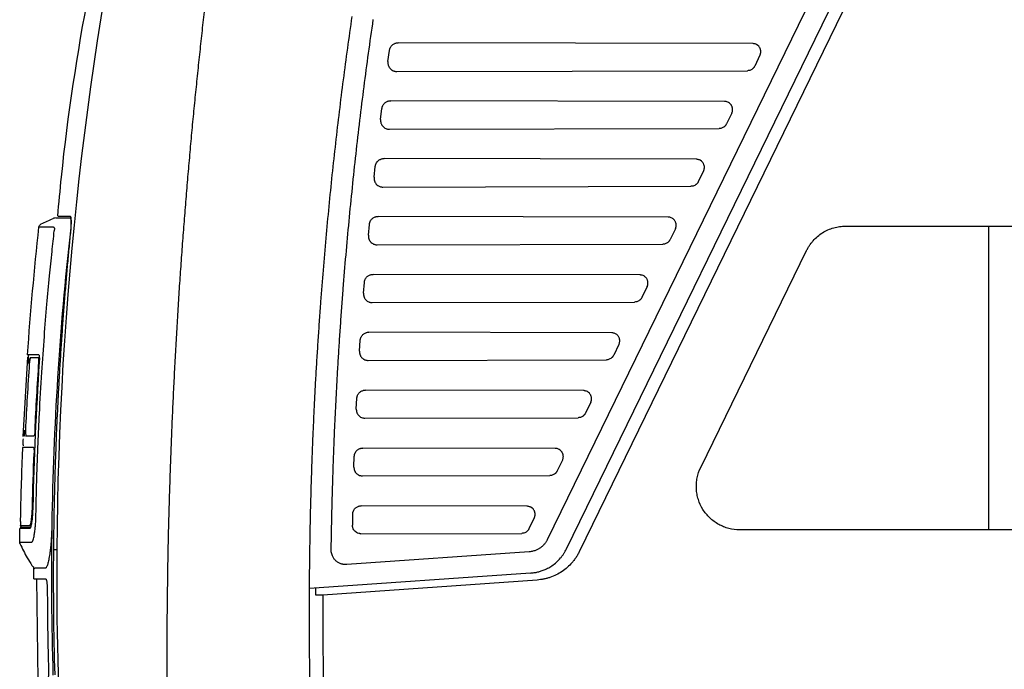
# Model space of a CAD drawing. Extents: x 89 to 1073, y 40 to 812.
# Tile 61 of 67: x 590 to 703, y 455 to 530. Entities that reach past the tile are written whole.
import ezdxf

# ---------------------------------------------------------------- set-up
doc = ezdxf.new("R2010")
doc.units = 0
doc.layers.get('0').update_dxf_attribs({"linetype": 'CONTINUOUS'})

msp = doc.modelspace()

# ---------------------------------------------------------------- linework, layer by layer
at = {"color": 7, "linetype": 'CONTINUOUS'}
for p, q in [((652.78, 468.88), (701.48, 568.73)), ((703.14, 568.8), (654.24, 468.54)), ((695.03, 561.1), (650.56, 469.93)), ((674.24, 527.11), (633.39, 527.2)), ((632.2, 525.06), (632.37, 526.32)), ((675.07, 525.77), (674.47, 524.52)), ((633.22, 523.9), (673.63, 523.99)), ((670.98, 520.44), (632.52, 520.53)), ((631.35, 518.38), (631.5, 519.63)), ((671.82, 519.1), (671.21, 517.85)), ((632.37, 517.24), (670.38, 517.32)), ((630.6, 511.7), (630.73, 512.95)), ((667.73, 513.78), (631.75, 513.86)), ((668.57, 512.43), (667.96, 511.18)), ((631.61, 510.58), (667.12, 510.66)), ((593.62, 506.94), (593.56, 506.92)), ((593.89, 507.01), (593.87, 507.01)), ((629.94, 505.02), (630.06, 506.27)), ((664.48, 507.11), (631.07, 507.19)), ((591.99, 505.97), (591.98, 505.96)), ((665.32, 505.77), (664.71, 504.52)), ((684.93, 506.06), (768.04, 506.06)), ((701.41, 506.06), (701.41, 471.06)), ((630.95, 503.91), (663.87, 503.99)), ((668.25, 478.26), (680.44, 503.26)), ((661.23, 500.44), (630.49, 500.51)), ((629.38, 498.34), (629.48, 499.59)), ((662.07, 499.1), (661.46, 497.85)), ((630.39, 497.25), (660.62, 497.32)), ((657.98, 493.78), (630, 493.84)), ((628.92, 491.65), (629, 492.91)), ((658.82, 492.43), (658.21, 491.18)), ((590.64, 490.96), (590.41, 487.06)), ((590.63, 490.9), (590.63, 490.9)), ((629.92, 490.59), (657.37, 490.66)), ((654.73, 487.11), (629.61, 487.17)), ((590.33, 485.69), (590.11, 481.83)), ((628.55, 484.97), (628.61, 486.23)), ((655.57, 485.77), (654.96, 484.52)), ((629.55, 483.93), (654.12, 483.99)), ((590.11, 481.89), (590.12, 481.89)), ((590.28, 481.89), (590.12, 481.89)), ((651.48, 480.44), (629.31, 480.49)), ((628.28, 478.29), (628.32, 479.54)), ((652.31, 479.1), (651.7, 477.85)), ((629.27, 477.27), (650.87, 477.32)), ((648.22, 473.78), (629.11, 473.82)), ((649.06, 472.43), (648.45, 471.18)), ((589.79, 471.55), (589.79, 471.55)), ((768.04, 471.06), (672.74, 471.06)), ((629.08, 470.61), (647.61, 470.66)), ((648.49, 468.53), (627.44, 467.06)), ((648.64, 466.08), (623.16, 464.3)), ((649.41, 465.28), (624.7, 463.55)), ((624.7, 463.55), (623.87, 463.55))]:
    msp.add_line(p, q, dxfattribs=at)
for p, q in [((590.41, 487.06), (590.33, 485.69)), ((591.9, 453.74), (591.73, 465.42))]:
    msp.add_line(p, q)
at = {"color": 8, "linetype": 'CONTINUOUS'}
msp.add_line((589.79, 471.55), (589.79, 471.55), dxfattribs=at)
at = {"color": 8, "linetype": 'CONTINUOUS', "flags": 128}
msp.add_lwpolyline([(591.22, 473.72), (591.23, 473.72), (591.24, 473.72), (591.26, 473.72), (591.26, 473.72)], dxfattribs=at)
at = {"color": 7, "linetype": 'CONTINUOUS'}
msp.add_arc((589.99, 471.55), 0.167, 178.9525, 269.9971, dxfattribs=at)
for points in [[(594.07, 468.8), (594.27, 497.34), (597.48, 525.87), (603.62, 553.75)], [(590.66, 491.22), (591, 496.14), (591.44, 501.05), (591.98, 505.96)], [(595.6, 505.51), (594.33, 494.26), (593.64, 482.95), (593.46, 471.63)], [(590.86, 490.23), (590.69, 487.67), (590.54, 485.12), (590.42, 482.56)], [(591.95, 491.22), (591.08, 491.22), (590.65, 491.22), (590.66, 491.22)], [(592.01, 490.38), (591.63, 484.83), (591.39, 479.28), (591.27, 473.72)], [(591.52, 482.56), (591.64, 485.17), (591.79, 487.78), (591.97, 490.39)], [(590.15, 480.88), (590.16, 481.11), (590.17, 481.33), (590.18, 481.55)], [(590.05, 479.89), (589.95, 477.33), (589.87, 474.78), (589.82, 472.22)], [(591.22, 473.72), (591.27, 475.78), (591.33, 477.83), (591.41, 479.89)], [(628.13, 472.86), (628.12, 472.45), (628.11, 472.03), (628.1, 471.61)], [(589.76, 469.64), (589.76, 470.17), (589.77, 470.69), (589.78, 471.22)], [(589.99, 471.38), (590.1, 471.38), (590.46, 471.38), (591.07, 471.38)], [(593.46, 471.63), (593.37, 465.86), (593.42, 460.09), (593.59, 454.32)], [(589.79, 469.47), (589.77, 469.52), (589.76, 469.58), (589.76, 469.64)], [(593.64, 468.8), (593.6, 463.98), (593.65, 459.16), (593.79, 454.34)], [(593.64, 468.8), (593.78, 468.8), (593.92, 468.8), (594.07, 468.8)], [(594.69, 443.32), (594.22, 451.8), (594.01, 460.3), (594.07, 468.8)], [(591.39, 465.43), (591.39, 465.83), (591.39, 466.23), (591.39, 466.63)], [(624.58, 417.44), (623.56, 433.04), (623.09, 448.67), (623.16, 464.3)], [(623.87, 463.55), (623.87, 463.81), (623.87, 464.07), (623.87, 464.33)]]:
    msp.add_open_spline(points, degree=3, dxfattribs=at)
for points, knots in [([(600.36, 546.19), (599.44, 541.81), (597.05, 530.41), (595.03, 517.38), (594.24, 508.72), (594.1, 507.22)], [0, 0, 0, 0, 0.339725, 0.8852012, 1, 1, 1, 1]), ([(611.73, 536.82), (611.64, 536.01), (611.44, 534.4), (611.15, 531.98), (610.87, 529.54), (610.6, 527.08), (610.34, 524.61), (610.08, 522.13), (609.83, 519.64), (609.59, 517.13), (609.36, 514.6), (609.14, 512.06), (608.92, 509.51), (608.72, 506.94), (608.52, 504.36), (608.33, 501.77), (608.15, 499.16), (607.98, 496.54), (607.83, 493.9), (607.68, 491.25), (607.54, 488.58), (607.41, 485.91), (607.29, 483.21), (607.18, 480.51), (607.08, 477.79), (607, 475.06), (606.92, 472.31), (606.85, 469.55), (606.8, 466.78), (606.76, 463.99), (606.73, 461.19), (606.71, 458.38), (606.7, 455.55), (606.71, 452.71), (606.72, 449.86), (606.75, 446.99), (606.78, 445.07), (606.8, 444.11)], [0, 0, 0, 0, 0.026144, 0.052432, 0.078862, 0.105434, 0.13215, 0.159008, 0.186009, 0.213153, 0.240439, 0.267868, 0.29544, 0.323155, 0.351013, 0.379013, 0.407156, 0.435442, 0.46387, 0.492442, 0.521156, 0.550013, 0.579012, 0.608155, 0.63744, 0.666868, 0.696439, 0.726152, 0.756009, 0.786008, 0.81615, 0.846434, 0.876862, 0.907432, 0.938145, 0.969001, 1, 1, 1, 1]), ([(623.16, 464.3), (623.16, 464.99), (623.17, 466.37), (623.2, 468.43), (623.23, 470.5), (623.27, 472.57), (623.32, 474.63), (623.38, 476.7), (623.45, 478.77), (623.52, 480.83), (623.61, 482.9), (623.71, 484.96), (623.81, 487.03), (623.92, 489.09), (624.05, 491.16), (624.18, 493.22), (624.32, 495.28), (624.5, 497.88), (624.75, 501.01), (625.07, 504.67), (625.41, 508.33), (625.78, 511.99), (626.18, 515.64), (626.61, 519.29), (627.07, 522.94), (627.55, 526.58), (627.9, 529.01), (628.07, 530.22)], [0, 0, 0, 0, 0.031249, 0.062498, 0.093748, 0.124997, 0.156247, 0.187496, 0.218746, 0.249996, 0.281246, 0.312496, 0.343747, 0.374997, 0.406247, 0.437498, 0.468748, 0.499999, 0.555558, 0.611117, 0.666675, 0.722233, 0.777789, 0.833344, 0.888897, 0.944449, 1, 1, 1, 1]), ([(625.66, 468.74), (625.67, 469.41), (625.69, 470.75), (625.73, 472.76), (625.78, 474.77), (625.84, 476.78), (625.91, 478.79), (625.98, 480.8), (626.06, 482.81), (626.16, 484.81), (626.26, 486.82), (626.37, 488.83), (626.49, 490.84), (626.61, 492.84), (626.75, 494.85), (626.89, 496.85), (627.09, 499.49), (627.36, 502.75), (627.71, 506.63), (628.1, 510.51), (628.51, 514.39), (628.96, 518.27), (629.44, 522.14), (629.95, 526), (630.32, 528.58), (630.51, 529.87)], [0, 0, 0, 0, 0.032769, 0.065534, 0.098296, 0.131055, 0.163812, 0.196568, 0.229323, 0.262077, 0.294833, 0.327589, 0.360346, 0.393106, 0.425869, 0.458634, 0.491404, 0.554993, 0.618569, 0.682136, 0.7457, 0.809264, 0.872832, 0.936409, 1, 1, 1, 1]), ([(632.37, 526.32), (632.38, 526.35), (632.39, 526.41), (632.41, 526.49), (632.44, 526.58), (632.5, 526.69), (632.58, 526.82), (632.7, 526.95), (632.84, 527.05), (632.97, 527.12), (633.11, 527.17), (633.25, 527.2), (633.34, 527.2), (633.39, 527.2)], [0, 0, 0, 0, 0.061699, 0.122955, 0.184254, 0.246079, 0.372898, 0.500011, 0.602733, 0.70581, 0.804146, 0.901548, 1, 1, 1, 1]), ([(675.07, 525.77), (675.09, 525.79), (675.11, 525.85), (675.14, 525.94), (675.16, 526.04), (675.17, 526.14), (675.17, 526.25), (675.15, 526.36), (675.13, 526.47), (675.08, 526.57), (675.02, 526.69), (674.9, 526.84), (674.73, 526.98), (674.53, 527.07), (674.38, 527.1), (674.28, 527.11), (674.24, 527.11)], [0, 0, 0, 0, 0.048219, 0.098751, 0.151488, 0.206259, 0.262831, 0.320909, 0.380142, 0.440132, 0.500449, 0.58825, 0.749753, 0.847877, 0.930864, 1, 1, 1, 1]), ([(632.2, 525.06), (632.2, 525.03), (632.19, 524.97), (632.19, 524.87), (632.2, 524.77), (632.22, 524.66), (632.26, 524.55), (632.31, 524.45), (632.37, 524.34), (632.47, 524.22), (632.6, 524.09), (632.77, 523.99), (632.93, 523.94), (633.07, 523.9), (633.17, 523.9), (633.22, 523.9)], [0, 0, 0, 0, 0.052389, 0.108006, 0.166791, 0.228607, 0.293232, 0.360355, 0.429571, 0.500397, 0.627395, 0.748896, 0.830306, 0.914589, 1, 1, 1, 1]), ([(674.47, 524.52), (674.45, 524.49), (674.42, 524.44), (674.38, 524.37), (674.32, 524.3), (674.26, 524.24), (674.2, 524.18), (674.1, 524.12), (673.97, 524.05), (673.8, 524), (673.69, 523.99), (673.63, 523.99)], [0, 0, 0, 0, 0.083887, 0.1665, 0.248557, 0.330789, 0.413922, 0.49866, 0.666117, 0.831212, 1, 1, 1, 1]), ([(631.5, 519.63), (631.51, 519.66), (631.52, 519.72), (631.54, 519.81), (631.57, 519.9), (631.62, 520.01), (631.71, 520.14), (631.83, 520.27), (631.96, 520.37), (632.09, 520.44), (632.23, 520.49), (632.38, 520.53), (632.47, 520.53), (632.52, 520.53)], [0, 0, 0, 0, 0.061959, 0.123458, 0.184999, 0.24708, 0.373447, 0.500097, 0.602552, 0.705354, 0.803853, 0.90139, 1, 1, 1, 1]), ([(671.82, 519.1), (671.84, 519.13), (671.86, 519.18), (671.89, 519.27), (671.91, 519.37), (671.92, 519.48), (671.92, 519.58), (671.9, 519.69), (671.87, 519.8), (671.83, 519.9), (671.77, 520.02), (671.65, 520.18), (671.48, 520.32), (671.28, 520.4), (671.12, 520.44), (671.03, 520.44), (670.98, 520.44)], [0, 0, 0, 0, 0.048219, 0.098751, 0.151488, 0.206259, 0.262831, 0.320909, 0.380143, 0.440132, 0.500449, 0.588251, 0.749753, 0.847878, 0.930864, 1, 1, 1, 1]), ([(631.35, 518.38), (631.35, 518.35), (631.34, 518.29), (631.34, 518.19), (631.36, 518.09), (631.38, 517.99), (631.41, 517.88), (631.46, 517.78), (631.53, 517.67), (631.62, 517.55), (631.76, 517.43), (631.92, 517.33), (632.08, 517.27), (632.22, 517.24), (632.32, 517.24), (632.37, 517.24)], [0, 0, 0, 0, 0.052242, 0.107748, 0.166459, 0.228243, 0.292881, 0.360066, 0.4294, 0.500398, 0.627419, 0.748917, 0.830394, 0.914659, 1, 1, 1, 1]), ([(671.21, 517.85), (671.2, 517.82), (671.17, 517.77), (671.12, 517.7), (671.07, 517.63), (671.01, 517.57), (670.94, 517.52), (670.85, 517.45), (670.72, 517.38), (670.55, 517.33), (670.43, 517.33), (670.38, 517.32)], [0, 0, 0, 0, 0.083887, 0.1665, 0.248557, 0.330789, 0.413922, 0.49866, 0.666117, 0.831212, 1, 1, 1, 1]), ([(630.73, 512.95), (630.74, 512.98), (630.74, 513.04), (630.77, 513.13), (630.8, 513.22), (630.85, 513.33), (630.93, 513.47), (631.05, 513.6), (631.18, 513.7), (631.32, 513.77), (631.46, 513.82), (631.6, 513.85), (631.7, 513.86), (631.75, 513.86)], [0, 0, 0, 0, 0.062032, 0.123593, 0.185195, 0.247351, 0.373582, 0.500099, 0.602786, 0.705825, 0.804171, 0.901541, 1, 1, 1, 1]), ([(668.57, 512.43), (668.58, 512.46), (668.61, 512.52), (668.64, 512.61), (668.66, 512.71), (668.67, 512.81), (668.67, 512.92), (668.65, 513.02), (668.62, 513.13), (668.58, 513.24), (668.52, 513.35), (668.4, 513.51), (668.23, 513.65), (668.03, 513.73), (667.87, 513.77), (667.78, 513.78), (667.73, 513.78)], [0, 0, 0, 0, 0.048219, 0.098752, 0.151488, 0.206259, 0.262831, 0.32091, 0.380143, 0.440132, 0.500449, 0.588253, 0.749753, 0.847878, 0.930865, 1, 1, 1, 1]), ([(630.6, 511.7), (630.6, 511.67), (630.59, 511.61), (630.59, 511.51), (630.61, 511.41), (630.63, 511.31), (630.67, 511.21), (630.72, 511.1), (630.78, 511), (630.87, 510.88), (631.01, 510.76), (631.17, 510.67), (631.33, 510.61), (631.47, 510.58), (631.56, 510.58), (631.61, 510.58)], [0, 0, 0, 0, 0.052091, 0.107483, 0.166118, 0.227869, 0.292522, 0.359772, 0.429225, 0.500398, 0.627444, 0.748937, 0.830483, 0.914728, 1, 1, 1, 1]), ([(667.96, 511.18), (667.95, 511.16), (667.92, 511.1), (667.87, 511.03), (667.82, 510.97), (667.76, 510.91), (667.69, 510.85), (667.6, 510.78), (667.47, 510.72), (667.3, 510.67), (667.18, 510.66), (667.12, 510.66)], [0, 0, 0, 0, 0.0838866, 0.1665001, 0.2485573, 0.3307892, 0.4139224, 0.49866, 0.6661173, 0.8312119, 1, 1, 1, 1]), ([(591.98, 505.96), (591.99, 506.02), (592.02, 506.09), (592.09, 506.2), (592.15, 506.25), (592.2, 506.28)], [0, 0, 0, 0, 0.5, 0.5, 1, 1, 1, 1]), ([(593.56, 506.92), (593.34, 506.82), (592.88, 506.63), (592.43, 506.4), (592.2, 506.28)], [0, 0, 0, 0, 0.491055, 1, 1, 1, 1]), ([(593.89, 507.01), (593.82, 507), (593.69, 506.97), (593.6, 506.94), (593.56, 506.92)], [0, 0, 0, 0, 0.501762, 1, 1, 1, 1]), ([(593.95, 507.01), (594, 507.01), (594.15, 507.01), (595.01, 507.01), (595.54, 507.01)], [0, 0, 0, 0, 0.380777, 1, 1, 1, 1]), ([(594.2, 507.23), (594.24, 507.23), (594.37, 507.23), (595.08, 507.23), (595.56, 507.23)], [0, 0, 0, 0, 0.328539, 1, 1, 1, 1]), ([(595.54, 507.01), (595.6, 507.01), (595.66, 506.78), (595.66, 506.29), (595.64, 506.01), (595.64, 505.91), (595.62, 505.71), (595.61, 505.61), (595.6, 505.51)], [0, 0, 0, 0, 0.5, 0.75, 0.75, 0.875, 0.875, 1, 1, 1, 1]), ([(595.56, 507.23), (595.56, 507.23), (595.57, 507.23), (595.58, 507.22), (595.6, 507.2), (595.61, 507.18), (595.62, 507.14), (595.64, 507.08), (595.66, 506.96), (595.67, 506.74), (595.67, 506.48), (595.67, 506.22), (595.65, 505.97), (595.64, 505.76), (595.63, 505.61), (595.62, 505.53)], [0, 0, 0, 0, 0.041976, 0.083587, 0.125011, 0.166428, 0.208016, 0.249953, 0.375433, 0.500548, 0.625783, 0.750803, 0.833672, 0.916254, 1, 1, 1, 1]), ([(630.06, 506.27), (630.06, 506.3), (630.07, 506.36), (630.09, 506.45), (630.12, 506.54), (630.17, 506.65), (630.25, 506.79), (630.37, 506.92), (630.51, 507.02), (630.64, 507.1), (630.78, 507.15), (630.92, 507.18), (631.02, 507.19), (631.07, 507.19)], [0, 0, 0, 0, 0.062108, 0.123733, 0.185398, 0.247629, 0.373725, 0.500102, 0.603025, 0.706295, 0.80449, 0.901694, 1, 1, 1, 1]), ([(665.32, 505.77), (665.33, 505.79), (665.36, 505.85), (665.39, 505.94), (665.41, 506.04), (665.42, 506.14), (665.41, 506.25), (665.4, 506.36), (665.37, 506.47), (665.33, 506.57), (665.27, 506.69), (665.15, 506.84), (664.97, 506.98), (664.78, 507.07), (664.62, 507.1), (664.53, 507.11), (664.48, 507.11)], [0, 0, 0, 0, 0.048219, 0.098752, 0.151489, 0.206259, 0.262831, 0.32091, 0.380143, 0.440132, 0.500449, 0.588254, 0.749753, 0.847878, 0.930865, 1, 1, 1, 1]), ([(591.63, 472.89), (591.64, 473.23), (591.66, 474.59), (591.73, 477.32), (591.86, 480.82), (592.05, 484.9), (592.28, 489), (592.58, 493.22), (592.88, 496.92), (593.18, 500.18), (593.46, 502.99), (593.65, 504.72), (593.74, 505.51)], [0, 0, 0, 0, 0.031735, 0.124994, 0.249989, 0.352802, 0.499985, 0.626921, 0.740392, 0.840396, 0.926932, 1, 1, 1, 1]), ([(591.99, 505.97), (591.99, 505.97), (591.99, 505.96), (591.98, 505.96), (591.98, 505.96)], [0, 0, 0, 0, 0.500985, 1, 1, 1, 1]), ([(593.71, 505.91), (593.7, 505.92), (593.68, 505.93), (593.64, 505.94), (593.61, 505.95), (593.56, 505.95), (593.5, 505.95), (593.41, 505.95), (593.26, 505.95), (593.11, 505.95), (592.89, 505.96), (592.65, 505.96), (592.45, 505.96), (592.3, 505.96), (592.21, 505.96), (592.12, 505.96), (592.05, 505.96), (591.99, 505.96), (591.99, 505.96), (591.98, 505.96)], [0, 0, 0, 0, 0.01015, 0.020565, 0.031253, 0.042503, 0.062504, 0.088156, 0.125008, 0.206139, 0.250013, 0.36819, 0.500015, 0.5641, 0.635885, 0.715369, 0.802551, 0.897429, 1, 1, 1, 1]), ([(595.62, 505.53), (595.56, 504.92), (595.44, 503.68), (595.26, 501.8), (595.1, 499.88), (594.93, 497.91), (594.78, 495.91), (594.63, 493.87), (594.49, 491.79), (594.36, 489.67), (594.23, 487.51), (594.12, 485.31), (594.01, 483.06), (593.92, 480.78), (593.84, 478.46), (593.77, 476.1), (593.71, 473.7), (593.67, 471.26), (593.65, 469.62), (593.64, 468.8)], [0, 0, 0, 0, 0.0502752, 0.1016191, 0.1540317, 0.2075128, 0.2620625, 0.3176808, 0.3743676, 0.432123, 0.4909467, 0.550839, 0.6117997, 0.6738288, 0.7369263, 0.8010922, 0.8663264, 0.932629, 1, 1, 1, 1]), ([(593.71, 505.91), (593.72, 505.9), (593.73, 505.9), (593.74, 505.88), (593.75, 505.86), (593.76, 505.79), (593.75, 505.74), (593.75, 505.63), (593.74, 505.57), (593.74, 505.51)], [0, 0, 0, 0, 0.25, 0.25, 0.5, 0.5, 0.75, 0.75, 1, 1, 1, 1]), ([(629.94, 505.02), (629.94, 504.99), (629.94, 504.93), (629.94, 504.84), (629.95, 504.74), (629.98, 504.64), (630.02, 504.53), (630.06, 504.43), (630.13, 504.33), (630.22, 504.22), (630.36, 504.1), (630.52, 504.01), (630.67, 503.95), (630.81, 503.92), (630.9, 503.92), (630.95, 503.91)], [0, 0, 0, 0, 0.051936, 0.107209, 0.165768, 0.227486, 0.292154, 0.359472, 0.429046, 0.500398, 0.627467, 0.748957, 0.830571, 0.914798, 1, 1, 1, 1]), ([(680.44, 503.26), (680.47, 503.32), (680.53, 503.43), (680.62, 503.6), (680.73, 503.77), (680.83, 503.93), (680.95, 504.09), (681.07, 504.24), (681.31, 504.52), (681.7, 504.9), (682.27, 505.32), (682.9, 505.65), (683.46, 505.85), (683.91, 505.96), (684.25, 506.02), (684.59, 506.06), (684.82, 506.06), (684.93, 506.06)], [0, 0, 0, 0, 0.035144, 0.070157, 0.105093, 0.140004, 0.174947, 0.209973, 0.245137, 0.372537, 0.500016, 0.627416, 0.754895, 0.8163, 0.877427, 0.938564, 1, 1, 1, 1]), ([(664.71, 504.52), (664.7, 504.49), (664.67, 504.44), (664.62, 504.37), (664.57, 504.3), (664.51, 504.24), (664.44, 504.18), (664.34, 504.12), (664.22, 504.05), (664.05, 504), (663.93, 503.99), (663.87, 503.99)], [0, 0, 0, 0, 0.083887, 0.1665, 0.248557, 0.330789, 0.413922, 0.49866, 0.666117, 0.831212, 1, 1, 1, 1]), ([(629.48, 499.59), (629.48, 499.62), (629.49, 499.68), (629.51, 499.77), (629.54, 499.86), (629.59, 499.98), (629.67, 500.11), (629.79, 500.24), (629.92, 500.35), (630.06, 500.42), (630.2, 500.48), (630.34, 500.51), (630.44, 500.51), (630.49, 500.51)], [0, 0, 0, 0, 0.062184, 0.123873, 0.185604, 0.247913, 0.373865, 0.500104, 0.603256, 0.706763, 0.804806, 0.901843, 1, 1, 1, 1]), ([(662.07, 499.1), (662.08, 499.13), (662.11, 499.18), (662.14, 499.27), (662.16, 499.37), (662.16, 499.48), (662.16, 499.58), (662.15, 499.69), (662.12, 499.8), (662.08, 499.9), (662.02, 500.02), (661.9, 500.18), (661.72, 500.32), (661.52, 500.4), (661.37, 500.44), (661.27, 500.44), (661.23, 500.44)], [0, 0, 0, 0, 0.048219, 0.098752, 0.151489, 0.20626, 0.262832, 0.32091, 0.380143, 0.440132, 0.500449, 0.588256, 0.749753, 0.847878, 0.930865, 1, 1, 1, 1]), ([(629.38, 498.34), (629.38, 498.31), (629.38, 498.25), (629.38, 498.16), (629.4, 498.06), (629.42, 497.96), (629.46, 497.86), (629.51, 497.76), (629.57, 497.66), (629.67, 497.55), (629.8, 497.43), (629.96, 497.34), (630.11, 497.29), (630.25, 497.26), (630.34, 497.26), (630.39, 497.25)], [0, 0, 0, 0, 0.051761, 0.106903, 0.165378, 0.227063, 0.291753, 0.359149, 0.428863, 0.500416, 0.627504, 0.748989, 0.830677, 0.914881, 1, 1, 1, 1]), ([(661.46, 497.85), (661.45, 497.82), (661.42, 497.77), (661.37, 497.7), (661.32, 497.63), (661.26, 497.57), (661.19, 497.52), (661.09, 497.45), (660.96, 497.38), (660.8, 497.33), (660.68, 497.33), (660.62, 497.32)], [0, 0, 0, 0, 0.083887, 0.1665, 0.248557, 0.330789, 0.413922, 0.49866, 0.666117, 0.831212, 1, 1, 1, 1]), ([(629, 492.91), (629, 492.94), (629.01, 493), (629.03, 493.09), (629.06, 493.18), (629.1, 493.3), (629.18, 493.43), (629.3, 493.57), (629.43, 493.67), (629.57, 493.75), (629.71, 493.8), (629.85, 493.84), (629.95, 493.84), (630, 493.84)], [0, 0, 0, 0, 0.062262, 0.124017, 0.185815, 0.248205, 0.374008, 0.500106, 0.603494, 0.70723, 0.805127, 0.901998, 1, 1, 1, 1]), ([(658.82, 492.43), (658.83, 492.46), (658.86, 492.52), (658.88, 492.61), (658.9, 492.71), (658.91, 492.81), (658.91, 492.92), (658.9, 493.02), (658.87, 493.13), (658.83, 493.24), (658.76, 493.35), (658.65, 493.51), (658.47, 493.65), (658.27, 493.73), (658.12, 493.77), (658.02, 493.78), (657.98, 493.78)], [0, 0, 0, 0, 0.048219, 0.098752, 0.151489, 0.20626, 0.262832, 0.32091, 0.380143, 0.440133, 0.500449, 0.588257, 0.749753, 0.847878, 0.930865, 1, 1, 1, 1]), ([(628.92, 491.65), (628.92, 491.63), (628.92, 491.57), (628.92, 491.48), (628.94, 491.38), (628.96, 491.29), (629, 491.19), (629.05, 491.09), (629.11, 490.99), (629.21, 490.88), (629.34, 490.77), (629.5, 490.68), (629.65, 490.63), (629.78, 490.6), (629.87, 490.6), (629.92, 490.59)], [0, 0, 0, 0, 0.051597, 0.106617, 0.165013, 0.226666, 0.291372, 0.358837, 0.428676, 0.500411, 0.627522, 0.749006, 0.83076, 0.914947, 1, 1, 1, 1]), ([(590.8, 490.9), (590.79, 490.9), (590.75, 490.9), (590.71, 490.9), (590.68, 490.9), (590.66, 490.9), (590.64, 490.9), (590.63, 490.9), (590.63, 490.9), (590.63, 490.9)], [0, 0, 0, 0, 0.149997, 0.299997, 0.449998, 0.599999, 0.749999, 0.874999, 1, 1, 1, 1]), ([(590.76, 490.63), (590.76, 490.65), (590.76, 490.69), (590.76, 490.75), (590.77, 490.8), (590.77, 490.87), (590.78, 490.96), (590.78, 491.05), (590.78, 491.12), (590.79, 491.17), (590.79, 491.21), (590.78, 491.21), (590.78, 491.22)], [0, 0, 0, 0, 0.062877, 0.125142, 0.187406, 0.250275, 0.375161, 0.500028, 0.623955, 0.749289, 0.875299, 1, 1, 1, 1]), ([(590.79, 490.23), (590.79, 490.25), (590.79, 490.29), (590.8, 490.36), (590.8, 490.42), (590.8, 490.48), (590.8, 490.54), (590.81, 490.64), (590.81, 490.75), (590.81, 490.84), (590.81, 490.89), (590.8, 490.89), (590.8, 490.9)], [0, 0, 0, 0, 0.062602, 0.125196, 0.187775, 0.250378, 0.312987, 0.375566, 0.562751, 0.749922, 0.874959, 1, 1, 1, 1]), ([(590.99, 490.9), (590.99, 490.89), (590.98, 490.86), (590.95, 490.78), (590.92, 490.66), (590.9, 490.52), (590.88, 490.37), (590.87, 490.28), (590.86, 490.23)], [0, 0, 0, 0, 0.014989, 0.221517, 0.423786, 0.621433, 0.813679, 1, 1, 1, 1]), ([(591.93, 490.9), (591.89, 490.9), (591.79, 490.9), (591.66, 490.9), (591.53, 490.9), (591.41, 490.9), (591.3, 490.9), (591.2, 490.9), (591.11, 490.9), (591.02, 490.9), (590.97, 490.9), (590.95, 490.9)], [0, 0, 0, 0, 0.1093881, 0.2192068, 0.3294561, 0.4401363, 0.5512474, 0.6627894, 0.7747623, 0.8871659, 1, 1, 1, 1]), ([(591.97, 490.39), (591.97, 490.42), (591.97, 490.46), (591.97, 490.53), (591.97, 490.6), (591.97, 490.68), (591.97, 490.75), (591.97, 490.81), (591.96, 490.86), (591.95, 490.89), (591.94, 490.89), (591.93, 490.9)], [0, 0, 0, 0, 0.083806, 0.166734, 0.250274, 0.375238, 0.500263, 0.624288, 0.750054, 0.87567, 1, 1, 1, 1]), ([(591.95, 491.22), (591.96, 491.22), (591.97, 491.21), (591.98, 491.2), (591.99, 491.18), (592, 491.14), (592.01, 491.07), (592.02, 490.97), (592.02, 490.84), (592.02, 490.7), (592.02, 490.55), (592.01, 490.44), (592.01, 490.38)], [0, 0, 0, 0, 0.0678754, 0.134937, 0.2019411, 0.2696463, 0.3890396, 0.5082069, 0.630339, 0.752476, 0.8761775, 1, 1, 1, 1]), ([(658.21, 491.18), (658.19, 491.16), (658.17, 491.1), (658.12, 491.03), (658.06, 490.97), (658, 490.91), (657.94, 490.85), (657.84, 490.78), (657.71, 490.72), (657.54, 490.67), (657.43, 490.66), (657.37, 490.66)], [0, 0, 0, 0, 0.083887, 0.1665, 0.248557, 0.330789, 0.413922, 0.49866, 0.666117, 0.831212, 1, 1, 1, 1]), ([(628.61, 486.23), (628.62, 486.26), (628.62, 486.32), (628.64, 486.41), (628.67, 486.5), (628.71, 486.62), (628.79, 486.76), (628.91, 486.89), (629.04, 487), (629.18, 487.07), (629.32, 487.13), (629.46, 487.16), (629.56, 487.17), (629.61, 487.17)], [0, 0, 0, 0, 0.062347, 0.124172, 0.186037, 0.248505, 0.374163, 0.500108, 0.603724, 0.707696, 0.805442, 0.902147, 1, 1, 1, 1]), ([(655.57, 485.77), (655.58, 485.79), (655.6, 485.85), (655.63, 485.94), (655.65, 486.04), (655.66, 486.14), (655.66, 486.25), (655.64, 486.36), (655.62, 486.47), (655.57, 486.57), (655.51, 486.69), (655.39, 486.84), (655.22, 486.98), (655.02, 487.07), (654.87, 487.1), (654.77, 487.11), (654.73, 487.11)], [0, 0, 0, 0, 0.048219, 0.098752, 0.151489, 0.20626, 0.262832, 0.320911, 0.380143, 0.440133, 0.500449, 0.588258, 0.749753, 0.847879, 0.930865, 1, 1, 1, 1]), ([(628.55, 484.97), (628.55, 484.95), (628.55, 484.89), (628.56, 484.8), (628.57, 484.71), (628.6, 484.61), (628.64, 484.52), (628.69, 484.42), (628.75, 484.33), (628.86, 484.2), (629.03, 484.06), (629.23, 483.98), (629.41, 483.94), (629.5, 483.94), (629.55, 483.93)], [0, 0, 0, 0, 0.051455, 0.1063772, 0.1647225, 0.2263742, 0.2911322, 0.3587055, 0.4287089, 0.5006684, 0.672358, 0.8323527, 0.9062642, 1, 1, 1, 1]), ([(654.96, 484.52), (654.94, 484.49), (654.92, 484.44), (654.87, 484.37), (654.81, 484.3), (654.75, 484.24), (654.69, 484.18), (654.59, 484.12), (654.46, 484.05), (654.29, 484), (654.18, 483.99), (654.12, 483.99)], [0, 0, 0, 0, 0.083887, 0.1665, 0.248557, 0.330789, 0.413922, 0.49866, 0.666117, 0.831212, 1, 1, 1, 1]), ([(590.28, 481.89), (590.29, 481.89), (590.29, 481.89), (590.29, 481.9), (590.29, 481.92), (590.3, 481.94), (590.3, 481.97), (590.31, 482.03), (590.32, 482.13), (590.33, 482.28), (590.34, 482.43), (590.35, 482.51), (590.35, 482.56)], [0, 0, 0, 0, 0.0626, 0.125192, 0.187769, 0.250372, 0.31298, 0.37556, 0.562751, 0.74992, 0.874959, 1, 1, 1, 1]), ([(590.42, 482.56), (590.42, 482.51), (590.42, 482.41), (590.43, 482.27), (590.44, 482.12), (590.45, 481.99), (590.47, 481.92), (590.48, 481.89)], [0, 0, 0, 0, 0.190944, 0.38822, 0.591482, 0.800187, 1, 1, 1, 1]), ([(591.52, 482.56), (591.51, 482.38), (591.5, 482.21), (591.45, 481.96), (591.43, 481.89), (591.4, 481.89)], [0, 0, 0, 0, 0.5, 0.5, 1, 1, 1, 1]), ([(590.43, 481.89), (590.45, 481.89), (590.5, 481.89), (590.59, 481.89), (590.68, 481.89), (590.78, 481.89), (590.89, 481.89), (591.01, 481.89), (591.13, 481.89), (591.26, 481.89), (591.36, 481.89), (591.4, 481.89)], [0, 0, 0, 0, 0.1116184, 0.2231102, 0.3344752, 0.4457133, 0.5568245, 0.6678087, 0.7786659, 0.8893963, 1, 1, 1, 1]), ([(590.09, 480.56), (590.09, 480.56), (590.09, 480.56), (590.09, 480.55), (590.09, 480.53), (590.08, 480.5), (590.08, 480.45), (590.07, 480.37), (590.07, 480.26), (590.06, 480.15), (590.06, 480.02), (590.05, 479.93), (590.05, 479.89)], [0, 0, 0, 0, 0.062975, 0.125301, 0.187592, 0.250463, 0.375478, 0.500486, 0.624635, 0.750254, 0.875891, 1, 1, 1, 1]), ([(590.06, 480.56), (590.06, 480.56), (590.06, 480.56), (590.06, 480.56), (590.06, 480.56)], [0, 0, 0, 0, 0.749998, 1, 1, 1, 1]), ([(591.35, 480.56), (591.3, 480.56), (591.21, 480.56), (591.08, 480.56), (590.95, 480.56), (590.84, 480.56), (590.73, 480.56), (590.63, 480.56), (590.54, 480.56), (590.45, 480.56), (590.38, 480.56), (590.31, 480.56), (590.25, 480.56), (590.2, 480.56), (590.15, 480.56), (590.12, 480.56), (590.1, 480.56), (590.09, 480.56)], [0, 0, 0, 0, 0.066226, 0.132514, 0.198866, 0.265281, 0.331759, 0.3983, 0.464904, 0.531572, 0.598302, 0.665095, 0.731951, 0.79887, 0.865851, 0.932894, 1, 1, 1, 1]), ([(590.16, 480.88), (590.16, 480.88), (590.16, 480.86), (590.16, 480.79), (590.15, 480.74), (590.15, 480.73)], [0, 0, 0, 0, 0.471674, 0.986703, 1, 1, 1, 1]), ([(591.35, 480.56), (591.37, 480.56), (591.39, 480.49), (591.41, 480.24), (591.42, 480.06), (591.41, 479.89)], [0, 0, 0, 0, 0.5, 0.5, 1, 1, 1, 1]), ([(628.32, 479.54), (628.33, 479.58), (628.33, 479.64), (628.35, 479.73), (628.37, 479.82), (628.42, 479.94), (628.5, 480.08), (628.61, 480.22), (628.75, 480.32), (628.88, 480.4), (629.02, 480.46), (629.16, 480.49), (629.26, 480.49), (629.31, 480.49)], [0, 0, 0, 0, 0.062428, 0.124323, 0.18626, 0.248812, 0.374321, 0.500111, 0.603961, 0.708162, 0.805756, 0.902295, 1, 1, 1, 1]), ([(652.31, 479.1), (652.33, 479.13), (652.35, 479.18), (652.38, 479.27), (652.4, 479.37), (652.41, 479.48), (652.41, 479.58), (652.39, 479.69), (652.36, 479.8), (652.32, 479.9), (652.26, 480.02), (652.14, 480.18), (651.97, 480.32), (651.77, 480.4), (651.61, 480.44), (651.52, 480.44), (651.48, 480.44)], [0, 0, 0, 0, 0.048219, 0.098752, 0.151489, 0.20626, 0.262832, 0.320911, 0.380144, 0.440133, 0.500449, 0.58826, 0.749753, 0.847879, 0.930866, 1, 1, 1, 1]), ([(628.28, 478.29), (628.28, 478.26), (628.28, 478.2), (628.29, 478.1), (628.31, 477.99), (628.35, 477.88), (628.4, 477.77), (628.47, 477.67), (628.59, 477.53), (628.77, 477.39), (628.99, 477.31), (629.15, 477.28), (629.23, 477.27), (629.27, 477.27)], [0, 0, 0, 0, 0.0588965, 0.1223755, 0.1903517, 0.2626118, 0.3387938, 0.4183765, 0.5006824, 0.6947354, 0.838746, 0.938271, 1, 1, 1, 1]), ([(651.7, 477.85), (651.69, 477.82), (651.66, 477.77), (651.62, 477.7), (651.56, 477.63), (651.5, 477.57), (651.43, 477.52), (651.34, 477.45), (651.21, 477.38), (651.04, 477.33), (650.92, 477.33), (650.87, 477.32)], [0, 0, 0, 0, 0.083887, 0.1665, 0.248557, 0.330789, 0.413922, 0.49866, 0.666117, 0.831212, 1, 1, 1, 1]), ([(672.74, 471.06), (672.31, 471.06), (671.89, 471.12), (671.28, 471.28), (671.08, 471.34), (670.69, 471.5), (670.31, 471.68), (669.95, 471.91), (669.61, 472.16), (669.45, 472.29), (668.99, 472.73), (668.72, 473.05), (668.27, 473.78), (668.1, 474.16), (667.91, 474.76), (667.86, 474.97), (667.78, 475.39), (667.73, 475.8), (667.74, 476.22), (667.77, 476.65), (667.8, 476.86), (667.92, 477.48), (668.06, 477.87), (668.25, 478.26)], [0, 0, 0, 0, 0.125, 0.125, 0.1875, 0.1875, 0.25, 0.3125, 0.3125, 0.375, 0.375, 0.5, 0.5, 0.625, 0.625, 0.6875, 0.6875, 0.75, 0.8125, 0.8125, 0.875, 0.875, 1, 1, 1, 1]), ([(591.27, 473.72), (591.26, 473.67), (591.26, 473.57), (591.26, 473.43), (591.25, 473.28), (591.24, 473.14), (591.24, 473), (591.23, 472.86), (591.21, 472.62), (591.18, 472.29), (591.13, 471.91), (591.08, 471.61), (591.03, 471.42), (590.99, 471.32), (590.96, 471.26), (590.93, 471.22), (590.91, 471.22), (590.9, 471.22)], [0, 0, 0, 0, 0.03715, 0.074049, 0.110825, 0.147606, 0.184521, 0.221697, 0.259259, 0.383823, 0.507856, 0.629363, 0.751175, 0.813392, 0.875215, 0.937225, 1, 1, 1, 1]), ([(590.91, 471.55), (590.91, 471.55), (590.92, 471.56), (590.94, 471.57), (590.96, 471.59), (590.98, 471.62), (590.99, 471.67), (591.02, 471.75), (591.06, 471.9), (591.11, 472.18), (591.15, 472.5), (591.18, 472.82), (591.2, 473.09), (591.21, 473.3), (591.22, 473.51), (591.22, 473.65), (591.22, 473.72)], [0, 0, 0, 0, 0.042009, 0.083663, 0.125138, 0.166611, 0.208261, 0.250262, 0.375242, 0.500125, 0.625175, 0.74993, 0.812802, 0.875022, 0.937214, 1, 1, 1, 1]), ([(628.13, 472.86), (628.13, 472.9), (628.13, 472.96), (628.15, 473.05), (628.18, 473.14), (628.22, 473.26), (628.3, 473.4), (628.41, 473.54), (628.54, 473.65), (628.68, 473.73), (628.82, 473.78), (628.96, 473.82), (629.06, 473.82), (629.11, 473.82)], [0, 0, 0, 0, 0.062597, 0.124644, 0.186734, 0.249456, 0.374643, 0.500113, 0.603898, 0.708036, 0.805679, 0.902245, 1, 1, 1, 1]), ([(649.06, 472.43), (649.07, 472.46), (649.1, 472.52), (649.13, 472.61), (649.15, 472.71), (649.16, 472.81), (649.16, 472.92), (649.14, 473.02), (649.11, 473.13), (649.07, 473.24), (649.01, 473.35), (648.89, 473.51), (648.72, 473.65), (648.52, 473.73), (648.36, 473.77), (648.27, 473.78), (648.22, 473.78)], [0, 0, 0, 0, 0.04826, 0.098815, 0.15155, 0.206291, 0.262806, 0.320843, 0.380064, 0.440076, 0.50045, 0.587893, 0.749747, 0.84786, 0.930854, 1, 1, 1, 1]), ([(589.82, 472.22), (589.82, 472.17), (589.83, 472.08), (589.83, 471.93), (589.85, 471.79), (589.86, 471.66), (589.88, 471.59), (589.88, 471.55)], [0, 0, 0, 0, 0.1884845, 0.3831353, 0.5836724, 0.7896496, 1, 1, 1, 1]), ([(591.13, 469.66), (591.14, 469.66), (591.15, 469.66), (591.18, 469.67), (591.2, 469.69), (591.24, 469.75), (591.3, 469.89), (591.39, 470.18), (591.46, 470.58), (591.53, 471.08), (591.58, 471.64), (591.61, 472.15), (591.62, 472.5), (591.63, 472.71), (591.63, 472.82), (591.63, 472.89)], [0, 0, 0, 0, 0.033225, 0.06261, 0.093804, 0.125221, 0.250258, 0.375339, 0.500287, 0.62521, 0.750148, 0.87499, 0.937482, 0.960677, 1, 1, 1, 1]), ([(590.9, 471.22), (590.85, 471.22), (590.76, 471.22), (590.63, 471.22), (590.52, 471.22), (590.41, 471.22), (590.31, 471.22), (590.21, 471.22), (590.13, 471.22), (590.06, 471.22), (589.99, 471.22), (589.93, 471.22), (589.89, 471.22), (589.85, 471.22), (589.82, 471.22), (589.79, 471.22), (589.78, 471.22), (589.78, 471.22), (589.78, 471.22)], [0, 0, 0, 0, 0.062564, 0.12512, 0.187667, 0.250206, 0.312736, 0.375258, 0.437771, 0.500276, 0.562772, 0.62526, 0.687738, 0.750208, 0.81267, 0.875122, 0.937565, 1, 1, 1, 1]), ([(589.82, 471.55), (589.83, 471.55), (589.85, 471.55), (589.89, 471.55), (589.94, 471.55), (589.99, 471.55), (590.06, 471.55), (590.13, 471.55), (590.22, 471.55), (590.31, 471.55), (590.41, 471.55), (590.52, 471.55), (590.64, 471.55), (590.77, 471.55), (590.86, 471.55), (590.91, 471.55)], [0, 0, 0, 0, 0.076946, 0.153888, 0.230826, 0.307761, 0.384692, 0.461619, 0.538542, 0.615462, 0.692377, 0.769289, 0.846197, 0.9231, 1, 1, 1, 1]), ([(589.89, 471.22), (589.89, 471.22), (589.89, 471.22), (589.89, 471.23), (589.89, 471.24), (589.89, 471.27), (589.89, 471.31), (589.89, 471.36), (589.89, 471.39)], [0, 0, 0, 0, 0.125732, 0.250249, 0.374772, 0.500524, 0.75022, 1, 1, 1, 1]), ([(593.46, 471.63), (593.46, 471.56), (593.46, 471.41), (593.45, 471.19), (593.44, 470.97), (593.44, 470.76), (593.43, 470.54), (593.42, 470.33), (593.4, 470.13), (593.39, 469.92), (593.37, 469.64), (593.34, 469.28), (593.29, 468.86), (593.25, 468.46), (593.17, 467.98), (593.09, 467.56), (593.01, 467.22), (592.95, 467.01), (592.88, 466.84), (592.82, 466.74), (592.77, 466.67), (592.73, 466.64), (592.7, 466.64), (592.68, 466.63)], [0, 0, 0, 0, 0.028243, 0.056221, 0.083985, 0.111585, 0.139073, 0.166502, 0.193926, 0.221396, 0.248968, 0.310721, 0.372557, 0.434868, 0.497296, 0.623699, 0.686445, 0.749213, 0.811723, 0.874252, 0.916192, 0.958048, 1, 1, 1, 1]), ([(629.08, 470.61), (629.06, 470.62), (629, 470.62), (628.91, 470.63), (628.77, 470.66), (628.58, 470.74), (628.39, 470.89), (628.25, 471.07), (628.16, 471.25), (628.11, 471.44), (628.11, 471.55), (628.1, 471.61)], [0, 0, 0, 0, 0.0547464, 0.1093208, 0.1641382, 0.33177, 0.4997254, 0.6370195, 0.7746081, 0.8872497, 1, 1, 1, 1]), ([(648.45, 471.18), (648.44, 471.16), (648.41, 471.1), (648.36, 471.03), (648.31, 470.97), (648.25, 470.91), (648.18, 470.85), (648.09, 470.78), (647.96, 470.72), (647.79, 470.67), (647.67, 470.66), (647.61, 470.66)], [0, 0, 0, 0, 0.083887, 0.1665, 0.248557, 0.330789, 0.413922, 0.49866, 0.666117, 0.831212, 1, 1, 1, 1]), ([(650.56, 469.93), (650.54, 469.89), (650.5, 469.81), (650.43, 469.69), (650.35, 469.58), (650.27, 469.47), (650.14, 469.32), (649.96, 469.14), (649.71, 468.95), (649.43, 468.78), (649.16, 468.67), (648.91, 468.6), (648.7, 468.55), (648.56, 468.54), (648.49, 468.53)], [0, 0, 0, 0, 0.0527459, 0.105263, 0.157711, 0.2102501, 0.2630398, 0.3814586, 0.5000279, 0.6271064, 0.7543407, 0.8362947, 0.9179785, 1, 1, 1, 1]), ([(589.76, 469.64), (589.76, 469.64), (589.76, 469.64), (589.77, 469.64), (589.79, 469.64), (589.82, 469.64), (589.86, 469.64), (589.9, 469.64), (589.96, 469.64), (590.02, 469.64), (590.13, 469.64), (590.28, 469.64), (590.48, 469.65), (590.66, 469.65), (590.81, 469.65), (590.97, 469.65), (591.08, 469.65), (591.13, 469.66)], [0, 0, 0, 0, 0.054415, 0.109116, 0.164101, 0.219372, 0.274928, 0.330769, 0.386895, 0.443306, 0.500002, 0.623917, 0.75, 0.809993, 0.875, 0.947604, 1, 1, 1, 1]), ([(589.76, 469.64), (589.76, 469.61), (589.76, 469.55), (589.78, 469.49), (589.79, 469.47)], [0, 0, 0, 0, 0.5000167, 1, 1, 1, 1]), ([(589.79, 469.47), (590.05, 468.92), (590.46, 468.05), (590.98, 467.26), (591.17, 466.97)], [0, 0, 0, 0, 0.638741, 1, 1, 1, 1]), ([(627.44, 467.06), (627.4, 467.06), (627.32, 467.06), (627.21, 467.06), (627.09, 467.07), (626.98, 467.09), (626.87, 467.12), (626.69, 467.18), (626.44, 467.29), (626.17, 467.5), (625.94, 467.76), (625.8, 468.03), (625.71, 468.29), (625.66, 468.51), (625.66, 468.66), (625.66, 468.74)], [0, 0, 0, 0, 0.0420767, 0.0837502, 0.1252173, 0.1666778, 0.2083314, 0.2503752, 0.3751818, 0.5000337, 0.6248013, 0.7497232, 0.8333409, 0.9162252, 1, 1, 1, 1]), ([(648.64, 466.08), (648.71, 466.09), (648.85, 466.1), (649.05, 466.13), (649.26, 466.16), (649.47, 466.21), (649.67, 466.26), (649.87, 466.33), (650.18, 466.44), (650.6, 466.62), (651.12, 466.93), (651.63, 467.33), (652.02, 467.73), (652.29, 468.07), (652.47, 468.33), (652.64, 468.6), (652.73, 468.78), (652.78, 468.88)], [0, 0, 0, 0, 0.040411, 0.080646, 0.120776, 0.160874, 0.20101, 0.241256, 0.281685, 0.390829, 0.500045, 0.629852, 0.759729, 0.819905, 0.879849, 0.939801, 1, 1, 1, 1]), ([(654.24, 468.54), (654.21, 468.48), (654.15, 468.35), (654.04, 468.16), (653.93, 467.98), (653.81, 467.8), (653.69, 467.63), (653.56, 467.46), (653.3, 467.15), (652.89, 466.73), (652.27, 466.25), (651.6, 465.86), (651, 465.61), (650.51, 465.46), (650.15, 465.38), (649.78, 465.32), (649.53, 465.29), (649.41, 465.28)], [0, 0, 0, 0, 0.0352058, 0.0702962, 0.1053185, 0.1403205, 0.1753499, 0.2104544, 0.2456813, 0.372774, 0.4999464, 0.6270588, 0.7542489, 0.8158002, 0.8771054, 0.9384203, 1, 1, 1, 1]), ([(591.16, 466.96), (591.21, 466.91), (591.29, 466.79), (591.43, 466.67), (591.5, 466.61)], [0, 0, 0, 0, 0.4982421, 1, 1, 1, 1]), ([(592.68, 466.63), (592.29, 466.63), (591.69, 466.63), (591.58, 466.63), (591.54, 466.63)], [0, 0, 0, 0, 0.649207, 1, 1, 1, 1]), ([(591.39, 465.43), (591.39, 465.43), (591.39, 465.43), (591.4, 465.43), (591.42, 465.43), (591.44, 465.43), (591.47, 465.43), (591.5, 465.42), (591.53, 465.42), (591.57, 465.42), (591.6, 465.42), (591.64, 465.42), (591.67, 465.42), (591.7, 465.42), (591.77, 465.41), (591.89, 465.41), (592.08, 465.41), (592.29, 465.4), (592.52, 465.4), (592.68, 465.4), (592.76, 465.4)], [0, 0, 0, 0, 0.0549325, 0.1071201, 0.156563, 0.203261, 0.2472142, 0.2884226, 0.3268861, 0.3626048, 0.3955787, 0.4258077, 0.453292, 0.4780314, 0.5000259, 0.609836, 0.7147384, 0.8147332, 0.9098203, 1, 1, 1, 1]), ([(592.76, 465.4), (592.77, 465.4), (592.77, 465.4), (592.79, 465.39), (592.8, 465.37), (592.81, 465.34), (592.83, 465.29), (592.86, 465.2), (592.88, 465.05), (592.9, 464.86), (592.92, 464.67), (592.93, 464.49), (592.93, 464.33), (592.93, 464.22), (592.94, 464.16)], [0, 0, 0, 0, 0.050522, 0.100518, 0.150285, 0.200127, 0.250346, 0.375418, 0.500264, 0.625041, 0.750089, 0.833783, 0.91659, 1, 1, 1, 1]), ([(592.94, 464.16), (592.94, 463.74), (592.94, 462.81), (592.96, 461.28), (592.98, 459.25), (593.02, 457.12), (593.06, 455.59), (593.08, 454.99)], [0, 0, 0, 0, 0.137718, 0.304385, 0.500002, 0.801779, 1, 1, 1, 1]), ([(624.7, 463.55), (624.7, 462.76), (624.69, 461.17), (624.7, 458.78), (624.71, 456.4), (624.73, 454.01), (624.76, 451.63), (624.8, 449.24), (624.85, 446.86), (624.9, 444.48), (624.97, 442.09), (625.04, 439.71), (625.12, 437.32), (625.21, 434.94), (625.31, 432.56), (625.42, 430.18), (625.53, 427.79), (625.66, 425.41), (625.93, 420.4), (626.43, 412.76), (627.26, 402.51), (628.24, 392.27), (629.39, 382.01), (630.71, 371.72), (632.19, 361.41), (633.83, 351.12), (635.3, 342.74), (636.51, 336.26), (637.41, 331.67), (638.33, 327.08), (639.29, 322.5), (640.28, 317.92), (641.3, 313.36), (642.36, 308.8), (643.45, 304.25), (644.2, 301.22), (644.57, 299.7)], [0, 0, 0, 0, 0.014417, 0.028832, 0.043246, 0.057659, 0.072071, 0.086482, 0.100894, 0.115304, 0.129715, 0.144126, 0.158537, 0.172949, 0.187361, 0.201774, 0.216189, 0.230604, 0.245021, 0.307181, 0.369326, 0.431473, 0.493635, 0.556592, 0.619536, 0.68248, 0.74544, 0.77373, 0.802016, 0.830299, 0.858579, 0.886859, 0.915139, 0.943422, 0.971709, 1, 1, 1, 1]), ([(593.08, 454.99), (593.08, 454.95), (593.08, 454.89), (593.08, 454.79), (593.08, 454.7), (593.08, 454.6), (593.08, 454.47), (593.07, 454.29), (593.05, 454.11), (593.03, 453.95), (593.01, 453.85), (592.99, 453.79), (592.96, 453.76), (592.95, 453.76), (592.94, 453.75)], [0, 0, 0, 0, 0.050452, 0.100359, 0.150039, 0.199813, 0.250002, 0.374763, 0.49971, 0.624241, 0.749572, 0.833177, 0.916179, 1, 1, 1, 1])]:
    msp.add_open_spline(points, degree=3, knots=knots, dxfattribs=at)

doc.saveas('drawing.dxf')
